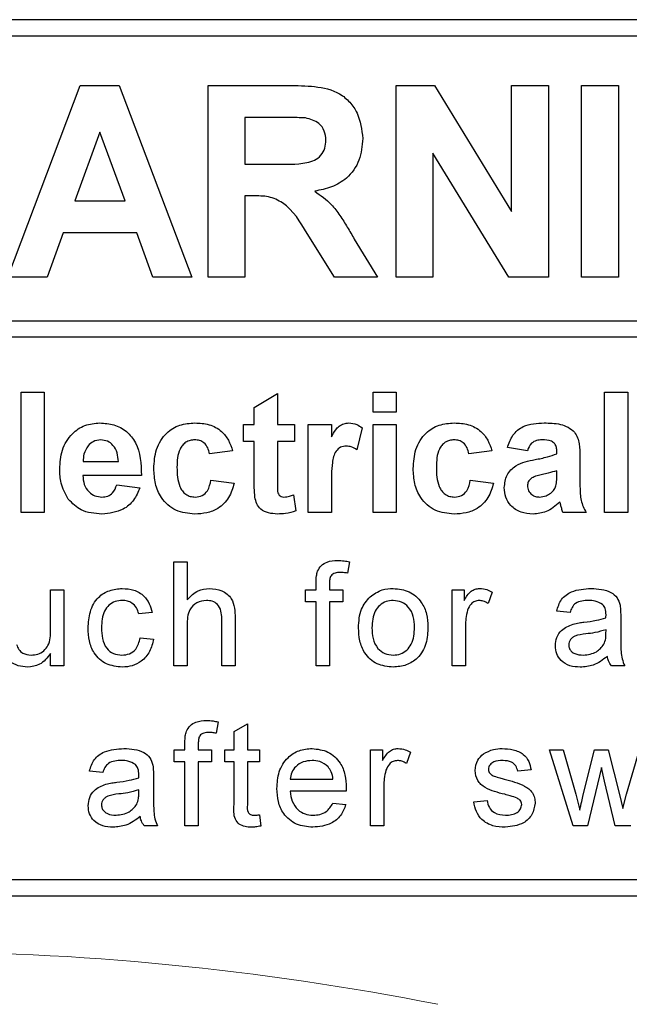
# Model space of a CAD drawing. Header units: millimetres. Extents: x 5 to 418, y 2 to 292.
# Tile 25 of 74: x 108.43 to 110.29, y 172.82 to 175.81. Entities that reach past the tile are written whole.
import ezdxf

# ---------------------------------------------------------------- set-up
doc = ezdxf.new("R2010")
doc.units = ezdxf.units.MM

msp = doc.modelspace()

# ---------------------------------------------------------------- linework, layer by layer
at = {"color": 7, "linetype": 'Continuous', "lineweight": 25}
for p, q in [((112.2284, 175.8132), (103.8951, 175.8132)), ((112.2284, 175.7632), (106.0284, 175.7632)), ((108.3972, 175.0299), (108.6177, 175.6132)), ((108.6177, 175.6132), (108.7365, 175.6132)), ((108.7365, 175.6132), (108.9581, 175.0299)), ((109.0071, 175.6132), (109.2519, 175.6132)), ((109.0071, 175.0299), (109.0071, 175.6132)), ((109.5797, 175.0299), (109.5797, 175.6132)), ((109.5797, 175.6132), (109.6969, 175.6132)), ((109.6969, 175.6132), (109.9312, 175.2299)), ((109.9312, 175.2299), (109.9312, 175.6132)), ((109.9312, 175.6132), (110.0434, 175.6132)), ((110.0434, 175.6132), (110.0434, 175.0299)), ((110.1448, 175.0299), (110.1448, 175.6132)), ((110.1448, 175.6132), (110.2569, 175.6132)), ((110.2569, 175.6132), (110.2569, 175.0299)), ((109.2146, 175.516), (109.1193, 175.516)), ((109.1193, 175.516), (109.1193, 175.3739)), ((108.6776, 175.4711), (108.6012, 175.2617)), ((108.7543, 175.2617), (108.6776, 175.4711)), ((109.6919, 175.4073), (109.6919, 175.0299)), ((109.9226, 175.0299), (109.6919, 175.4073)), ((109.1193, 175.3739), (109.2096, 175.3739)), ((109.1193, 175.2767), (109.1193, 175.0299)), ((109.1444, 175.2767), (109.1193, 175.2767)), ((108.6012, 175.2617), (108.7543, 175.2617)), ((108.566, 175.1645), (108.5168, 175.0299)), ((108.7899, 175.1645), (108.566, 175.1645)), ((108.8391, 175.0299), (108.7899, 175.1645)), ((109.392, 175.0299), (109.3091, 175.1623)), ((109.4524, 175.1453), (109.5231, 175.0299)), ((108.5168, 175.0299), (108.3972, 175.0299)), ((108.9581, 175.0299), (108.8391, 175.0299)), ((109.1193, 175.0299), (109.0071, 175.0299)), ((109.5231, 175.0299), (109.392, 175.0299)), ((109.6919, 175.0299), (109.5797, 175.0299)), ((110.0434, 175.0299), (109.9226, 175.0299)), ((110.2569, 175.0299), (110.1448, 175.0299)), ((106.0284, 174.8967), (112.3451, 174.8967)), ((112.3451, 174.8467), (106.0284, 174.8467)), ((108.4378, 174.3132), (108.4378, 174.6799)), ((108.4378, 174.6799), (108.5084, 174.6799)), ((108.5084, 174.6799), (108.5084, 174.3132)), ((109.1477, 174.6329), (109.2182, 174.6752)), ((109.2182, 174.6752), (109.2182, 174.5812)), ((109.5096, 174.6188), (109.5096, 174.6799)), ((109.5096, 174.6799), (109.5801, 174.6799)), ((109.5801, 174.6799), (109.5801, 174.6188)), ((110.2148, 174.3132), (110.2148, 174.6799)), ((110.2148, 174.6799), (110.2853, 174.6799)), ((110.2853, 174.6799), (110.2853, 174.3132)), ((109.1477, 174.5812), (109.1477, 174.6329)), ((109.5801, 174.6188), (109.5096, 174.6188)), ((109.1148, 174.5295), (109.1148, 174.5812)), ((109.1148, 174.5812), (109.1477, 174.5812)), ((109.2182, 174.5812), (109.2699, 174.5812)), ((109.2699, 174.5812), (109.2699, 174.5295)), ((109.3122, 174.5812), (109.3827, 174.5812)), ((109.3122, 174.3132), (109.3122, 174.5812)), ((109.3827, 174.5812), (109.3827, 174.5438)), ((109.5096, 174.3132), (109.5096, 174.5812)), ((109.5096, 174.5812), (109.5801, 174.5812)), ((109.5801, 174.5812), (109.5801, 174.3132)), ((109.4767, 174.571), (109.4603, 174.504)), ((109.1477, 174.5295), (109.1148, 174.5295)), ((109.1477, 174.4108), (109.1477, 174.5295)), ((109.2699, 174.5295), (109.2182, 174.5295)), ((109.2182, 174.5295), (109.2182, 174.4143)), ((109.0819, 174.5013), (109.0113, 174.4919)), ((109.8716, 174.5013), (109.8011, 174.4919)), ((109.9797, 174.5013), (109.9186, 174.5107)), ((110.069, 174.4919), (110.069, 174.4985)), ((108.6271, 174.4683), (108.734, 174.4683)), ((110.1395, 174.4832), (110.1395, 174.4008)), ((108.8045, 174.426), (108.6259, 174.426)), ((110.069, 174.4268), (110.069, 174.4401)), ((108.7293, 174.3978), (108.7998, 174.3884)), ((109.016, 174.4119), (109.0866, 174.4025)), ((109.8058, 174.4119), (109.8763, 174.4025)), ((109.2675, 174.367), (109.2746, 174.3178)), ((109.3827, 174.3927), (109.3827, 174.3132)), ((108.5084, 174.3132), (108.4378, 174.3132)), ((109.3827, 174.3132), (109.3122, 174.3132)), ((109.5801, 174.3132), (109.5096, 174.3132)), ((110.1584, 174.3132), (110.0878, 174.3132)), ((110.2853, 174.3132), (110.2148, 174.3132)), ((108.9028, 174.1632), (108.9434, 174.1632)), ((108.9028, 173.8466), (108.9028, 174.1632)), ((108.9434, 174.1632), (108.9434, 174.0476)), ((109.4375, 174.1633), (109.4317, 174.1287)), ((109.3363, 174.078), (109.3363, 174.1015)), ((109.3769, 174.0976), (109.3769, 174.078)), ((108.5276, 173.9564), (108.5276, 174.078)), ((108.5276, 174.078), (108.5682, 174.078)), ((108.5682, 174.078), (108.5682, 173.8466)), ((109.3038, 174.078), (109.3363, 174.078)), ((109.3038, 174.0414), (109.3038, 174.078)), ((109.3769, 174.078), (109.4175, 174.078)), ((109.4175, 174.078), (109.4175, 174.0414)), ((109.7504, 174.078), (109.787, 174.078)), ((109.7504, 173.8466), (109.7504, 174.078)), ((109.787, 174.078), (109.787, 174.0457)), ((109.8722, 174.0712), (109.8596, 174.036)), ((109.3363, 174.0414), (109.3038, 174.0414)), ((109.3363, 173.8466), (109.3363, 174.0414)), ((109.3769, 174.0414), (109.3769, 173.8466)), ((109.4175, 174.0414), (109.3769, 174.0414)), ((108.837, 174.0089), (108.7964, 174.0049)), ((110.1093, 174.0089), (110.0687, 174.013)), ((109.0489, 173.8466), (109.0489, 173.9904)), ((109.0895, 173.9925), (109.0895, 173.8466)), ((110.2636, 173.9966), (110.2636, 173.947)), ((108.9434, 173.9707), (108.9434, 173.8466)), ((109.791, 173.9695), (109.791, 173.8466)), ((110.2188, 173.9444), (110.219, 173.9562)), ((108.8004, 173.9318), (108.841, 173.9278)), ((108.5276, 173.8466), (108.5276, 173.8844)), ((108.5682, 173.8466), (108.5276, 173.8466)), ((108.9434, 173.8466), (108.9028, 173.8466)), ((109.0895, 173.8466), (109.0489, 173.8466)), ((109.3769, 173.8466), (109.3363, 173.8466)), ((109.791, 173.8466), (109.7504, 173.8466)), ((110.2758, 173.8466), (110.2352, 173.8466)), ((109.038, 173.6761), (109.0322, 173.6415)), ((109.0863, 173.6471), (109.1269, 173.6702)), ((109.0863, 173.5908), (109.0863, 173.6471)), ((109.1269, 173.6702), (109.1269, 173.5908)), ((108.9043, 173.5908), (108.9368, 173.5908)), ((108.9043, 173.5542), (108.9043, 173.5908)), ((108.9368, 173.5908), (108.9368, 173.6143)), ((108.9774, 173.6104), (108.9774, 173.5908)), ((108.9774, 173.5908), (109.018, 173.5908)), ((109.018, 173.5908), (109.018, 173.5542)), ((109.0578, 173.5908), (109.0863, 173.5908)), ((109.0578, 173.5542), (109.0578, 173.5908)), ((109.1269, 173.5908), (109.1634, 173.5908)), ((109.1634, 173.5908), (109.1634, 173.5542)), ((109.502, 173.3594), (109.502, 173.5908)), ((109.502, 173.5908), (109.5385, 173.5908)), ((109.5385, 173.5908), (109.5385, 173.5585)), ((110.0464, 173.5908), (110.0887, 173.5908)), ((110.1187, 173.3594), (110.0464, 173.5908)), ((110.0887, 173.5908), (110.1274, 173.4559)), ((110.1497, 173.4539), (110.184, 173.5908)), ((110.184, 173.5908), (110.226, 173.5908)), ((110.226, 173.5908), (110.2601, 173.4547)), ((110.2818, 173.4562), (110.3207, 173.5908)), ((109.6238, 173.584), (109.6111, 173.5488)), ((108.6868, 173.5218), (108.6462, 173.5258)), ((108.9368, 173.5542), (108.9043, 173.5542)), ((108.9368, 173.3594), (108.9368, 173.5542)), ((108.9774, 173.5542), (108.9774, 173.3594)), ((109.018, 173.5542), (108.9774, 173.5542)), ((109.0863, 173.5542), (109.0578, 173.5542)), ((109.0863, 173.4244), (109.0863, 173.5542)), ((109.1269, 173.5542), (109.1269, 173.4229)), ((109.1634, 173.5542), (109.1269, 173.5542)), ((109.9908, 173.5299), (109.9502, 173.5258)), ((110.2047, 173.5374), (110.1621, 173.3594)), ((110.2143, 173.4956), (110.2047, 173.5374)), ((108.841, 173.5094), (108.841, 173.4599)), ((109.2576, 173.5015), (109.3875, 173.5015)), ((110.2473, 173.3594), (110.2143, 173.4956)), ((108.7962, 173.4572), (108.7964, 173.469)), ((109.4279, 173.4649), (109.2576, 173.4649)), ((109.5426, 173.4823), (109.5426, 173.3594)), ((109.8162, 173.4325), (109.8568, 173.4365)), ((110.1274, 173.4559), (110.139, 173.4075)), ((110.2601, 173.4547), (110.2697, 173.4123)), ((110.2697, 173.4123), (110.2818, 173.4562)), ((109.3871, 173.4284), (109.4268, 173.4243)), ((109.1634, 173.3929), (109.1675, 173.3588)), ((108.8532, 173.3594), (108.8126, 173.3594)), ((108.9774, 173.3594), (108.9368, 173.3594)), ((109.5426, 173.3594), (109.502, 173.3594)), ((110.1621, 173.3594), (110.1187, 173.3594)), ((110.2945, 173.3594), (110.2473, 173.3594)), ((106.0284, 173.1966), (112.2284, 173.1966)), ((103.8951, 173.1466), (112.2284, 173.1466))]:
    msp.add_line(p, q, dxfattribs=at)
at = {"color": 7, "linetype": 'Continuous', "lineweight": 18}
msp.add_arc((108.0618, 164.4799), 8.4971, 78.83718, 101.16282, dxfattribs=at)
at = {"color": 7, "linetype": 'Continuous', "lineweight": 25}
for points, knots in [([(109.2519, 175.6132), (109.2784, 175.6128), (109.3312, 175.612), (109.3988, 175.598), (109.4399, 175.5631), (109.4703, 175.5186), (109.4751, 175.4784), (109.4783, 175.4516)], [0, 0, 0, 0, 0.2511382, 0.5005379, 0.6257426, 0.7510544, 1, 1, 1, 1]), ([(109.3038, 175.5141), (109.2872, 175.5148), (109.2575, 175.5161), (109.2277, 175.516), (109.2146, 175.516)], [0, 0, 0, 0, 0.559921, 1, 1, 1, 1]), ([(109.3661, 175.4465), (109.3653, 175.456), (109.3637, 175.475), (109.3424, 175.5038), (109.3184, 175.5102), (109.3038, 175.5141)], [0, 0, 0, 0, 0.281084, 0.561281, 1, 1, 1, 1]), ([(109.2096, 175.3739), (109.2427, 175.3728), (109.2839, 175.3714), (109.3321, 175.3842), (109.352, 175.3996), (109.3645, 175.4217), (109.3656, 175.4382), (109.3661, 175.4465)], [0, 0, 0, 0, 0.500908, 0.625718, 0.750365, 0.875021, 1, 1, 1, 1]), ([(109.4783, 175.4516), (109.4764, 175.4291), (109.4725, 175.3841), (109.4345, 175.3309), (109.3839, 175.3016), (109.3493, 175.2947), (109.332, 175.2912)], [0, 0, 0, 0, 0.279943, 0.558974, 0.779184, 1, 1, 1, 1]), ([(109.3091, 175.1623), (109.288, 175.1977), (109.2588, 175.2469), (109.1917, 175.2772), (109.1602, 175.2769), (109.1444, 175.2767)], [0, 0, 0, 0, 0.560986, 0.779305, 1, 1, 1, 1]), ([(109.332, 175.2912), (109.3498, 175.2785), (109.3791, 175.2577), (109.409, 175.2175), (109.4315, 175.1819), (109.4455, 175.1575), (109.4524, 175.1453)], [0, 0, 0, 0, 0.339561, 0.5595734, 0.7797778, 1, 1, 1, 1]), ([(108.5554, 174.4452), (108.5566, 174.4649), (108.559, 174.5042), (108.5885, 174.5523), (108.6313, 174.5816), (108.6622, 174.5845), (108.6777, 174.5859)], [0, 0, 0, 0, 0.280671, 0.559803, 0.779762, 1, 1, 1, 1]), ([(108.6777, 174.5859), (108.6922, 174.5849), (108.7212, 174.5829), (108.7605, 174.5616), (108.801, 174.5111), (108.803, 174.4611), (108.8045, 174.426)], [0, 0, 0, 0, 0.1873745, 0.3743047, 0.5612618, 1, 1, 1, 1]), ([(108.8421, 174.447), (108.8433, 174.4668), (108.8458, 174.5063), (108.8756, 174.5553), (108.9204, 174.5824), (108.9515, 174.5847), (108.9671, 174.5859)], [0, 0, 0, 0, 0.280707, 0.559643, 0.779504, 1, 1, 1, 1]), ([(108.9671, 174.5859), (108.9816, 174.5851), (109.0107, 174.5836), (109.0477, 174.5639), (109.0708, 174.5337), (109.0782, 174.5121), (109.0819, 174.5013)], [0, 0, 0, 0, 0.2804572, 0.5593369, 0.7793833, 1, 1, 1, 1]), ([(109.3827, 174.5438), (109.3869, 174.5508), (109.3937, 174.5623), (109.4058, 174.5768), (109.4201, 174.5846), (109.4307, 174.5854), (109.436, 174.5859)], [0, 0, 0, 0, 0.340514, 0.560535, 0.78019, 1, 1, 1, 1]), ([(109.436, 174.5859), (109.4443, 174.5849), (109.4591, 174.5832), (109.4713, 174.5748), (109.4767, 174.571)], [0, 0, 0, 0, 0.559042, 1, 1, 1, 1]), ([(109.6319, 174.447), (109.6331, 174.4668), (109.6355, 174.5063), (109.6654, 174.5553), (109.7101, 174.5824), (109.7412, 174.5847), (109.7568, 174.5859)], [0, 0, 0, 0, 0.280707, 0.559643, 0.779504, 1, 1, 1, 1]), ([(109.7568, 174.5859), (109.7714, 174.5851), (109.8004, 174.5836), (109.8374, 174.5639), (109.8606, 174.5337), (109.8679, 174.5121), (109.8716, 174.5013)], [0, 0, 0, 0, 0.280457, 0.559337, 0.779383, 1, 1, 1, 1]), ([(109.9186, 174.5107), (109.9232, 174.5238), (109.9323, 174.55), (109.9724, 174.5834), (110.0085, 174.5849), (110.0307, 174.5859)], [0, 0, 0, 0, 0.280773, 0.559844, 1, 1, 1, 1]), ([(110.0307, 174.5859), (110.0471, 174.5856), (110.0798, 174.5849), (110.125, 174.564), (110.1395, 174.5218), (110.1395, 174.4961), (110.1395, 174.4832)], [0, 0, 0, 0, 0.281738, 0.560028, 0.778339, 1, 1, 1, 1]), ([(108.6421, 174.5165), (108.637, 174.5082), (108.6278, 174.4933), (108.6273, 174.476), (108.6271, 174.4683)], [0, 0, 0, 0, 0.558284, 1, 1, 1, 1]), ([(108.6808, 174.5342), (108.6725, 174.5332), (108.6575, 174.5315), (108.6468, 174.5211), (108.6421, 174.5165)], [0, 0, 0, 0, 0.558878, 1, 1, 1, 1]), ([(108.734, 174.4683), (108.7334, 174.4772), (108.7322, 174.4949), (108.7203, 174.5172), (108.7017, 174.5318), (108.6878, 174.5334), (108.6808, 174.5342)], [0, 0, 0, 0, 0.280983, 0.560279, 0.780219, 1, 1, 1, 1]), ([(108.9665, 174.5342), (108.9618, 174.5339), (108.9525, 174.5333), (108.9394, 174.5274), (108.9289, 174.5181), (108.9137, 174.4942), (108.9131, 174.4703), (108.9126, 174.4512)], [0, 0, 0, 0, 0.125319, 0.250544, 0.375796, 0.501063, 1, 1, 1, 1]), ([(109.0113, 174.4919), (109.01, 174.4981), (109.0074, 174.5106), (108.9963, 174.5253), (108.9815, 174.5332), (108.9715, 174.5338), (108.9665, 174.5342)], [0, 0, 0, 0, 0.280561, 0.559648, 0.7796, 1, 1, 1, 1]), ([(109.4283, 174.5154), (109.4221, 174.5147), (109.4099, 174.5135), (109.3913, 174.4958), (109.3824, 174.4529), (109.3826, 174.4168), (109.3827, 174.3927)], [0, 0, 0, 0, 0.124672, 0.248774, 0.498061, 1, 1, 1, 1]), ([(109.4603, 174.504), (109.4547, 174.5074), (109.4448, 174.5134), (109.4333, 174.5148), (109.4283, 174.5154)], [0, 0, 0, 0, 0.560294, 1, 1, 1, 1]), ([(109.7562, 174.5342), (109.7515, 174.5339), (109.7422, 174.5333), (109.7292, 174.5274), (109.7186, 174.5181), (109.7035, 174.4942), (109.7029, 174.4703), (109.7024, 174.4512)], [0, 0, 0, 0, 0.125319, 0.250544, 0.375796, 0.501063, 1, 1, 1, 1]), ([(109.8011, 174.4919), (109.7998, 174.4981), (109.7971, 174.5106), (109.7861, 174.5253), (109.7713, 174.5332), (109.7612, 174.5338), (109.7562, 174.5342)], [0, 0, 0, 0, 0.280561, 0.559648, 0.7796, 1, 1, 1, 1]), ([(110.0236, 174.5342), (110.018, 174.5339), (110.0069, 174.5334), (109.9884, 174.5234), (109.983, 174.5097), (109.9797, 174.5013)], [0, 0, 0, 0, 0.2812448, 0.5605628, 1, 1, 1, 1]), ([(110.069, 174.4985), (110.0689, 174.5027), (110.0685, 174.5111), (110.0638, 174.5232), (110.0481, 174.534), (110.0337, 174.5341), (110.0236, 174.5342)], [0, 0, 0, 0, 0.187536, 0.374316, 0.560024, 1, 1, 1, 1]), ([(110.0029, 174.4742), (110.0155, 174.4767), (110.0379, 174.4811), (110.0595, 174.4886), (110.069, 174.4919)], [0, 0, 0, 0, 0.560213, 1, 1, 1, 1]), ([(109.9092, 174.3888), (109.9107, 174.402), (109.9138, 174.4284), (109.9491, 174.4636), (109.9825, 174.4702), (110.0029, 174.4742)], [0, 0, 0, 0, 0.279667, 0.558309, 1, 1, 1, 1]), ([(108.5817, 174.3538), (108.5729, 174.3698), (108.5571, 174.3984), (108.5559, 174.4309), (108.5554, 174.4452)], [0, 0, 0, 0, 0.558866, 1, 1, 1, 1]), ([(108.6259, 174.426), (108.6267, 174.4168), (108.6282, 174.3984), (108.6422, 174.376), (108.6623, 174.3623), (108.6768, 174.3609), (108.684, 174.3602)], [0, 0, 0, 0, 0.280701, 0.559805, 0.779805, 1, 1, 1, 1]), ([(108.9665, 174.3085), (108.9467, 174.3105), (108.9072, 174.3144), (108.8642, 174.3533), (108.8445, 174.4006), (108.8429, 174.4315), (108.8421, 174.447)], [0, 0, 0, 0, 0.279707, 0.558485, 0.778934, 1, 1, 1, 1]), ([(108.9126, 174.4512), (108.9131, 174.4307), (108.9136, 174.4052), (108.9283, 174.3786), (108.9392, 174.3681), (108.953, 174.3613), (108.963, 174.3606), (108.968, 174.3602)], [0, 0, 0, 0, 0.499313, 0.62455, 0.749763, 0.874784, 1, 1, 1, 1]), ([(109.7563, 174.3085), (109.7365, 174.3105), (109.6969, 174.3144), (109.6539, 174.3533), (109.6343, 174.4006), (109.6327, 174.4315), (109.6319, 174.447)], [0, 0, 0, 0, 0.279707, 0.558485, 0.778934, 1, 1, 1, 1]), ([(109.7024, 174.4512), (109.7028, 174.4307), (109.7034, 174.4052), (109.718, 174.3786), (109.7289, 174.3681), (109.7427, 174.3613), (109.7527, 174.3606), (109.7578, 174.3602)], [0, 0, 0, 0, 0.499313, 0.62455, 0.749763, 0.874784, 1, 1, 1, 1]), ([(110.069, 174.4401), (110.0603, 174.4377), (110.046, 174.4336), (110.0258, 174.4293), (110.0086, 174.4255), (109.998, 174.4207), (109.9926, 174.4183)], [0, 0, 0, 0, 0.3401931, 0.5603772, 0.7805083, 1, 1, 1, 1]), ([(110.0665, 174.3942), (110.0674, 174.4003), (110.0691, 174.4111), (110.069, 174.422), (110.069, 174.4268)], [0, 0, 0, 0, 0.5596762, 1, 1, 1, 1]), ([(108.684, 174.3602), (108.69, 174.3607), (108.702, 174.3617), (108.7206, 174.3742), (108.726, 174.3889), (108.7293, 174.3978)], [0, 0, 0, 0, 0.280682, 0.560525, 1, 1, 1, 1]), ([(109.0866, 174.4025), (109.0821, 174.3875), (109.0732, 174.3574), (109.0415, 174.325), (109.0034, 174.3103), (108.9788, 174.3091), (108.9665, 174.3085)], [0, 0, 0, 0, 0.280244, 0.559157, 0.779326, 1, 1, 1, 1]), ([(108.968, 174.3602), (108.9754, 174.361), (108.9901, 174.3625), (109.0099, 174.382), (109.0137, 174.4006), (109.016, 174.4119)], [0, 0, 0, 0, 0.28016, 0.558978, 1, 1, 1, 1]), ([(109.1499, 174.36), (109.1491, 174.3695), (109.1476, 174.3864), (109.1476, 174.4033), (109.1477, 174.4108)], [0, 0, 0, 0, 0.559821, 1, 1, 1, 1]), ([(109.2182, 174.4143), (109.2183, 174.4034), (109.2185, 174.3898), (109.219, 174.3732), (109.2231, 174.3658), (109.2301, 174.361), (109.2356, 174.3605), (109.2383, 174.3602)], [0, 0, 0, 0, 0.501041, 0.626248, 0.751082, 0.875377, 1, 1, 1, 1]), ([(109.8763, 174.4025), (109.8718, 174.3875), (109.8629, 174.3574), (109.8312, 174.325), (109.7931, 174.3103), (109.7686, 174.3091), (109.7563, 174.3085)], [0, 0, 0, 0, 0.280244, 0.559157, 0.779326, 1, 1, 1, 1]), ([(109.7578, 174.3602), (109.7651, 174.361), (109.7798, 174.3625), (109.7996, 174.382), (109.8034, 174.4006), (109.8058, 174.4119)], [0, 0, 0, 0, 0.28016, 0.558978, 1, 1, 1, 1]), ([(109.9926, 174.4183), (109.9886, 174.4147), (109.9813, 174.4084), (109.9802, 174.3989), (109.9797, 174.3948)], [0, 0, 0, 0, 0.559644, 1, 1, 1, 1]), ([(109.9797, 174.3948), (109.9804, 174.3895), (109.9818, 174.3789), (109.992, 174.3675), (110.0041, 174.3611), (110.0124, 174.3605), (110.0165, 174.3602)], [0, 0, 0, 0, 0.2792941, 0.5591401, 0.7794463, 1, 1, 1, 1]), ([(110.0507, 174.3721), (110.0546, 174.3756), (110.0616, 174.3817), (110.065, 174.3904), (110.0665, 174.3942)], [0, 0, 0, 0, 0.5598669, 1, 1, 1, 1]), ([(110.1395, 174.4008), (110.1397, 174.3905), (110.14, 174.3736), (110.1425, 174.35), (110.149, 174.3309), (110.1552, 174.3191), (110.1584, 174.3132)], [0, 0, 0, 0, 0.340129, 0.560069, 0.779965, 1, 1, 1, 1]), ([(108.7998, 174.3884), (108.7942, 174.3754), (108.783, 174.3495), (108.7434, 174.3147), (108.7066, 174.3109), (108.6842, 174.3085)], [0, 0, 0, 0, 0.281013, 0.561314, 1, 1, 1, 1]), ([(109.2383, 174.3602), (109.2439, 174.3609), (109.2539, 174.3622), (109.2634, 174.3655), (109.2675, 174.367)], [0, 0, 0, 0, 0.5595082, 1, 1, 1, 1]), ([(109.9969, 174.3085), (109.9843, 174.3094), (109.9593, 174.3112), (109.9292, 174.3313), (109.9117, 174.3593), (109.9101, 174.379), (109.9092, 174.3888)], [0, 0, 0, 0, 0.280489, 0.55953, 0.779597, 1, 1, 1, 1]), ([(110.0165, 174.3602), (110.0234, 174.361), (110.0358, 174.3624), (110.0461, 174.3691), (110.0507, 174.3721)], [0, 0, 0, 0, 0.559341, 1, 1, 1, 1]), ([(108.6842, 174.3085), (108.6618, 174.3101), (108.6217, 174.313), (108.5939, 174.3413), (108.5817, 174.3538)], [0, 0, 0, 0, 0.5603914, 1, 1, 1, 1]), ([(109.2179, 174.3085), (109.2091, 174.3092), (109.1915, 174.3104), (109.1683, 174.3208), (109.1541, 174.3395), (109.1513, 174.3532), (109.1499, 174.36)], [0, 0, 0, 0, 0.280585, 0.56042, 0.779437, 1, 1, 1, 1]), ([(110.0787, 174.3446), (110.0653, 174.3332), (110.0415, 174.3129), (110.0105, 174.3099), (109.9969, 174.3085)], [0, 0, 0, 0, 0.559709, 1, 1, 1, 1]), ([(110.0812, 174.3357), (110.0807, 174.3374), (110.08, 174.3404), (110.0791, 174.3433), (110.0787, 174.3446)], [0, 0, 0, 0, 0.560047, 1, 1, 1, 1]), ([(110.0878, 174.3132), (110.0865, 174.3174), (110.0841, 174.3248), (110.0821, 174.3324), (110.0812, 174.3357)], [0, 0, 0, 0, 0.559958, 1, 1, 1, 1]), ([(109.2746, 174.3178), (109.2642, 174.3148), (109.2457, 174.3093), (109.2264, 174.3087), (109.2179, 174.3085)], [0, 0, 0, 0, 0.559729, 1, 1, 1, 1]), ([(109.3406, 174.1346), (109.3441, 174.1406), (109.351, 174.1526), (109.3729, 174.1657), (109.3907, 174.1667), (109.4015, 174.1673)], [0, 0, 0, 0, 0.2794581, 0.5596612, 1, 1, 1, 1]), ([(109.4015, 174.1673), (109.4083, 174.167), (109.4204, 174.1665), (109.4323, 174.1643), (109.4375, 174.1633)], [0, 0, 0, 0, 0.559945, 1, 1, 1, 1]), ([(109.3363, 174.1015), (109.3363, 174.1078), (109.3364, 174.119), (109.3393, 174.1299), (109.3406, 174.1346)], [0, 0, 0, 0, 0.56037, 1, 1, 1, 1]), ([(109.409, 174.1307), (109.4039, 174.1306), (109.3939, 174.1303), (109.3807, 174.1225), (109.3773, 174.1094), (109.377, 174.1015), (109.3769, 174.0976)], [0, 0, 0, 0, 0.281469, 0.557719, 0.778516, 1, 1, 1, 1]), ([(109.4317, 174.1287), (109.4275, 174.1293), (109.42, 174.1305), (109.4124, 174.1307), (109.409, 174.1307)], [0, 0, 0, 0, 0.559924, 1, 1, 1, 1]), ([(108.6421, 173.9614), (108.6431, 173.9782), (108.6452, 174.0117), (108.6681, 174.055), (108.7064, 174.0781), (108.7328, 174.0807), (108.746, 174.082)], [0, 0, 0, 0, 0.280838, 0.55968, 0.779579, 1, 1, 1, 1]), ([(108.746, 174.082), (108.758, 174.0812), (108.782, 174.0796), (108.8116, 174.0617), (108.83, 174.0364), (108.8347, 174.0181), (108.837, 174.0089)], [0, 0, 0, 0, 0.280267, 0.559439, 0.779535, 1, 1, 1, 1]), ([(108.9434, 174.0476), (108.9539, 174.0585), (108.9727, 174.0781), (108.9994, 174.0808), (109.0112, 174.082)], [0, 0, 0, 0, 0.559341, 1, 1, 1, 1]), ([(109.0112, 174.082), (109.0241, 174.0809), (109.0496, 174.0787), (109.0797, 174.0549), (109.0888, 174.0225), (109.0893, 174.0025), (109.0895, 173.9925)], [0, 0, 0, 0, 0.280318, 0.55834, 0.778554, 1, 1, 1, 1]), ([(109.5003, 174.0566), (109.5123, 174.0649), (109.5338, 174.0798), (109.5597, 174.0813), (109.5711, 174.082)], [0, 0, 0, 0, 0.5590331, 1, 1, 1, 1]), ([(109.5711, 174.082), (109.5878, 174.0802), (109.621, 174.0766), (109.6572, 174.0441), (109.6745, 174.0046), (109.6759, 173.9785), (109.6766, 173.9655)], [0, 0, 0, 0, 0.279556, 0.5586, 0.778991, 1, 1, 1, 1]), ([(109.787, 174.0457), (109.7931, 174.056), (109.8015, 174.0704), (109.8204, 174.0808), (109.8296, 174.0816), (109.8342, 174.082)], [0, 0, 0, 0, 0.559599, 0.779772, 1, 1, 1, 1]), ([(109.8342, 174.082), (109.8417, 174.0813), (109.8551, 174.08), (109.867, 174.0739), (109.8722, 174.0712)], [0, 0, 0, 0, 0.559546, 1, 1, 1, 1]), ([(110.0687, 174.013), (110.0725, 174.0256), (110.0799, 174.0507), (110.1199, 174.0788), (110.1532, 174.0808), (110.1736, 174.082)], [0, 0, 0, 0, 0.28043, 0.559303, 1, 1, 1, 1]), ([(110.1736, 174.082), (110.1948, 174.0809), (110.2242, 174.0793), (110.2546, 174.0551), (110.2593, 174.0392), (110.2616, 174.0313)], [0, 0, 0, 0, 0.559253, 0.779195, 1, 1, 1, 1]), ([(108.7462, 174.0455), (108.7388, 174.0449), (108.724, 174.0437), (108.7046, 174.0318), (108.6848, 174.0056), (108.6836, 173.9802), (108.6827, 173.9624)], [0, 0, 0, 0, 0.187089, 0.37388, 0.56073, 1, 1, 1, 1]), ([(108.7964, 174.0049), (108.7944, 174.0112), (108.7903, 174.0237), (108.7772, 174.0372), (108.7617, 174.0445), (108.7514, 174.0452), (108.7462, 174.0455)], [0, 0, 0, 0, 0.2802132, 0.5594758, 0.779649, 1, 1, 1, 1]), ([(109.0021, 174.0455), (108.992, 174.044), (108.9719, 174.0411), (108.9445, 174.0137), (108.9438, 173.987), (108.9434, 173.9707)], [0, 0, 0, 0, 0.280205, 0.55932, 1, 1, 1, 1]), ([(109.0489, 173.9904), (109.0486, 173.9981), (109.048, 174.0135), (109.0382, 174.0338), (109.0203, 174.0443), (109.0082, 174.0451), (109.0021, 174.0455)], [0, 0, 0, 0, 0.281222, 0.559777, 0.779378, 1, 1, 1, 1]), ([(109.4654, 173.9623), (109.4664, 173.9821), (109.468, 174.0176), (109.4904, 174.0447), (109.5003, 174.0566)], [0, 0, 0, 0, 0.5609635, 1, 1, 1, 1]), ([(109.5711, 174.0455), (109.5637, 174.0448), (109.5488, 174.0436), (109.5294, 174.0315), (109.5089, 174.0058), (109.5072, 173.9803), (109.506, 173.9624)], [0, 0, 0, 0, 0.187137, 0.374025, 0.561097, 1, 1, 1, 1]), ([(109.636, 173.9636), (109.6355, 173.9746), (109.6345, 173.9966), (109.6202, 174.0247), (109.5971, 174.0427), (109.5798, 174.0445), (109.5711, 174.0455)], [0, 0, 0, 0, 0.281064, 0.560316, 0.780174, 1, 1, 1, 1]), ([(109.8327, 174.0455), (109.828, 174.0449), (109.8188, 174.0438), (109.8049, 174.0336), (109.8002, 174.0226), (109.7973, 174.0159)], [0, 0, 0, 0, 0.280305, 0.560911, 1, 1, 1, 1]), ([(109.8596, 174.036), (109.8549, 174.0389), (109.8467, 174.0442), (109.8369, 174.0451), (109.8327, 174.0455)], [0, 0, 0, 0, 0.560116, 1, 1, 1, 1]), ([(110.1663, 174.0455), (110.1594, 174.0453), (110.1456, 174.0448), (110.1264, 174.0387), (110.1147, 174.0244), (110.1111, 174.0141), (110.1093, 174.0089)], [0, 0, 0, 0, 0.280855, 0.559751, 0.7795, 1, 1, 1, 1]), ([(110.2085, 174.0332), (110.2012, 174.0375), (110.188, 174.045), (110.173, 174.0453), (110.1663, 174.0455)], [0, 0, 0, 0, 0.557871, 1, 1, 1, 1]), ([(109.7973, 174.0159), (109.7953, 174.0073), (109.7916, 173.9921), (109.7912, 173.9764), (109.791, 173.9695)], [0, 0, 0, 0, 0.559888, 1, 1, 1, 1]), ([(110.219, 174.0022), (110.2188, 174.0087), (110.2186, 174.0202), (110.2116, 174.0293), (110.2085, 174.0332)], [0, 0, 0, 0, 0.561903, 1, 1, 1, 1]), ([(110.2616, 174.0313), (110.2623, 174.0248), (110.2636, 174.0133), (110.2636, 174.0017), (110.2636, 173.9966)], [0, 0, 0, 0, 0.559817, 1, 1, 1, 1]), ([(110.1185, 173.9736), (110.1247, 173.9749), (110.1357, 173.9774), (110.1469, 173.9788), (110.1518, 173.9794)], [0, 0, 0, 0, 0.5599184, 1, 1, 1, 1]), ([(110.1518, 173.9794), (110.1645, 173.981), (110.1871, 173.9838), (110.2091, 173.99), (110.2188, 173.9927)], [0, 0, 0, 0, 0.560185, 1, 1, 1, 1]), ([(110.2188, 173.9927), (110.2188, 173.9945), (110.2189, 173.9976), (110.2189, 174.0008), (110.219, 174.0022)], [0, 0, 0, 0, 0.560023, 1, 1, 1, 1]), ([(108.4682, 173.879), (108.4751, 173.8797), (108.489, 173.8811), (108.5076, 173.8913), (108.5271, 173.9155), (108.5274, 173.9395), (108.5276, 173.9564)], [0, 0, 0, 0, 0.187111, 0.374253, 0.560834, 1, 1, 1, 1]), ([(108.746, 173.8425), (108.7292, 173.8443), (108.6956, 173.8478), (108.6596, 173.8815), (108.644, 173.922), (108.6427, 173.9482), (108.6421, 173.9614)], [0, 0, 0, 0, 0.279595, 0.558341, 0.778834, 1, 1, 1, 1]), ([(108.6827, 173.9624), (108.6831, 173.9515), (108.6839, 173.9296), (108.6954, 173.9002), (108.7186, 173.8817), (108.7359, 173.8799), (108.7446, 173.879)], [0, 0, 0, 0, 0.281276, 0.560536, 0.78011, 1, 1, 1, 1]), ([(109.5711, 173.8425), (109.5541, 173.8443), (109.5202, 173.8479), (109.4834, 173.8815), (109.4674, 173.9225), (109.4661, 173.949), (109.4654, 173.9623)], [0, 0, 0, 0, 0.279616, 0.558371, 0.778858, 1, 1, 1, 1]), ([(109.506, 173.9624), (109.5065, 173.9512), (109.5075, 173.929), (109.5212, 173.9), (109.5448, 173.8819), (109.5624, 173.88), (109.5711, 173.879)], [0, 0, 0, 0, 0.281129, 0.560384, 0.780159, 1, 1, 1, 1]), ([(109.6766, 173.9655), (109.676, 173.9482), (109.6749, 173.9139), (109.6501, 173.8705), (109.6115, 173.8465), (109.5846, 173.8438), (109.5711, 173.8425)], [0, 0, 0, 0, 0.281033, 0.559513, 0.779602, 1, 1, 1, 1]), ([(109.5711, 173.879), (109.5786, 173.8797), (109.5937, 173.881), (109.613, 173.8936), (109.6334, 173.9198), (109.6349, 173.9455), (109.636, 173.9636)], [0, 0, 0, 0, 0.187044, 0.373945, 0.560983, 1, 1, 1, 1]), ([(110.0647, 173.9079), (110.0656, 173.9164), (110.0673, 173.9335), (110.0851, 173.9601), (110.1058, 173.9684), (110.1185, 173.9736)], [0, 0, 0, 0, 0.280458, 0.560983, 1, 1, 1, 1]), ([(110.219, 173.9562), (110.2077, 173.953), (110.1876, 173.9474), (110.167, 173.9447), (110.1579, 173.9435)], [0, 0, 0, 0, 0.55976, 1, 1, 1, 1]), ([(110.2636, 173.947), (110.2637, 173.9355), (110.2637, 173.9164), (110.2646, 173.8899), (110.2672, 173.8674), (110.2729, 173.8535), (110.2758, 173.8466)], [0, 0, 0, 0, 0.340206, 0.560339, 0.780175, 1, 1, 1, 1]), ([(108.7446, 173.879), (108.7526, 173.8798), (108.7684, 173.8813), (108.7926, 173.8991), (108.7975, 173.9194), (108.8004, 173.9318)], [0, 0, 0, 0, 0.280899, 0.560906, 1, 1, 1, 1]), ([(108.841, 173.9278), (108.8381, 173.9149), (108.8321, 173.8892), (108.8073, 173.8607), (108.777, 173.8447), (108.7563, 173.8432), (108.746, 173.8425)], [0, 0, 0, 0, 0.2802022, 0.5595097, 0.7795861, 1, 1, 1, 1]), ([(110.1579, 173.9435), (110.1463, 173.9423), (110.1318, 173.9408), (110.1165, 173.9326), (110.1103, 173.9265), (110.1061, 173.9188), (110.1055, 173.9131), (110.1053, 173.9102)], [0, 0, 0, 0, 0.50028, 0.625326, 0.750269, 0.875147, 1, 1, 1, 1]), ([(110.2127, 173.9123), (110.2148, 173.9181), (110.2186, 173.9285), (110.2187, 173.9395), (110.2188, 173.9444)], [0, 0, 0, 0, 0.558995, 1, 1, 1, 1]), ([(108.4573, 173.8425), (108.4478, 173.8433), (108.4289, 173.8451), (108.4048, 173.8575), (108.3893, 173.8772), (108.3856, 173.8916), (108.3838, 173.8989)], [0, 0, 0, 0, 0.280286, 0.560186, 0.779607, 1, 1, 1, 1]), ([(108.4244, 173.9115), (108.4262, 173.9063), (108.4298, 173.8958), (108.4451, 173.8818), (108.4594, 173.8801), (108.4682, 173.879)], [0, 0, 0, 0, 0.280864, 0.561194, 1, 1, 1, 1]), ([(110.1404, 173.8425), (110.1298, 173.8431), (110.1087, 173.8443), (110.0824, 173.8597), (110.0668, 173.8829), (110.0654, 173.8996), (110.0647, 173.9079)], [0, 0, 0, 0, 0.280815, 0.55969, 0.779696, 1, 1, 1, 1]), ([(110.1053, 173.9102), (110.1057, 173.9064), (110.1066, 173.8988), (110.1137, 173.8895), (110.1277, 173.8804), (110.1406, 173.8796), (110.1497, 173.879)], [0, 0, 0, 0, 0.186565, 0.373467, 0.560613, 1, 1, 1, 1]), ([(110.1497, 173.879), (110.164, 173.8808), (110.1895, 173.884), (110.2056, 173.9036), (110.2127, 173.9123)], [0, 0, 0, 0, 0.559758, 1, 1, 1, 1]), ([(108.5276, 173.8844), (108.5175, 173.8712), (108.4993, 173.8476), (108.4701, 173.8441), (108.4573, 173.8425)], [0, 0, 0, 0, 0.559466, 1, 1, 1, 1]), ([(110.223, 173.875), (110.2092, 173.8647), (110.1844, 173.8462), (110.1539, 173.8436), (110.1404, 173.8425)], [0, 0, 0, 0, 0.559971, 1, 1, 1, 1]), ([(110.2352, 173.8466), (110.232, 173.8515), (110.2262, 173.8602), (110.224, 173.8705), (110.223, 173.875)], [0, 0, 0, 0, 0.559697, 1, 1, 1, 1]), ([(108.9411, 173.6474), (108.9446, 173.6534), (108.9515, 173.6654), (108.9734, 173.6785), (108.9912, 173.6795), (109.002, 173.6801)], [0, 0, 0, 0, 0.2794581, 0.5596612, 1, 1, 1, 1]), ([(109.002, 173.6801), (109.0088, 173.6798), (109.0209, 173.6793), (109.0328, 173.6771), (109.038, 173.6761)], [0, 0, 0, 0, 0.559945, 1, 1, 1, 1]), ([(108.9368, 173.6143), (108.9369, 173.6206), (108.9369, 173.6318), (108.9398, 173.6427), (108.9411, 173.6474)], [0, 0, 0, 0, 0.56037, 1, 1, 1, 1]), ([(109.0095, 173.6436), (109.0045, 173.6434), (108.9944, 173.6431), (108.9812, 173.6353), (108.9778, 173.6222), (108.9776, 173.6143), (108.9774, 173.6104)], [0, 0, 0, 0, 0.281469, 0.557719, 0.778516, 1, 1, 1, 1]), ([(109.0322, 173.6415), (109.028, 173.6422), (109.0205, 173.6433), (109.0129, 173.6435), (109.0095, 173.6436)], [0, 0, 0, 0, 0.559924, 1, 1, 1, 1]), ([(108.6462, 173.5258), (108.6499, 173.5384), (108.6573, 173.5635), (108.6974, 173.5916), (108.7307, 173.5936), (108.751, 173.5948)], [0, 0, 0, 0, 0.28043, 0.559303, 1, 1, 1, 1]), ([(108.751, 173.5948), (108.7722, 173.5937), (108.8017, 173.5921), (108.832, 173.5679), (108.8367, 173.552), (108.8391, 173.5441)], [0, 0, 0, 0, 0.559253, 0.779195, 1, 1, 1, 1]), ([(109.217, 173.4731), (109.218, 173.4903), (109.22, 173.5245), (109.2456, 173.5667), (109.2835, 173.5914), (109.3105, 173.5937), (109.3239, 173.5948)], [0, 0, 0, 0, 0.280748, 0.559775, 0.779666, 1, 1, 1, 1]), ([(109.3239, 173.5948), (109.3407, 173.5929), (109.3743, 173.589), (109.4101, 173.5551), (109.4261, 173.5147), (109.4274, 173.4885), (109.4281, 173.4753)], [0, 0, 0, 0, 0.279366, 0.558398, 0.778885, 1, 1, 1, 1]), ([(109.5385, 173.5585), (109.5446, 173.5688), (109.5531, 173.5832), (109.5719, 173.5936), (109.5812, 173.5944), (109.5858, 173.5948)], [0, 0, 0, 0, 0.559599, 0.779772, 1, 1, 1, 1]), ([(109.5858, 173.5948), (109.5933, 173.5941), (109.6066, 173.5928), (109.6185, 173.5867), (109.6238, 173.584)], [0, 0, 0, 0, 0.559546, 1, 1, 1, 1]), ([(109.8457, 173.5786), (109.8557, 173.5839), (109.8734, 173.5934), (109.8935, 173.5944), (109.9024, 173.5948)], [0, 0, 0, 0, 0.558938, 1, 1, 1, 1]), ([(109.9024, 173.5948), (109.9137, 173.5942), (109.9364, 173.5928), (109.9668, 173.5804), (109.9855, 173.5564), (109.989, 173.5387), (109.9908, 173.5299)], [0, 0, 0, 0, 0.2807369, 0.5604275, 0.7794497, 1, 1, 1, 1]), ([(108.7437, 173.5583), (108.7368, 173.5581), (108.723, 173.5577), (108.7038, 173.5516), (108.6921, 173.5373), (108.6886, 173.5269), (108.6868, 173.5218)], [0, 0, 0, 0, 0.2808547, 0.5597509, 0.7794996, 1, 1, 1, 1]), ([(108.7859, 173.5461), (108.7786, 173.5503), (108.7655, 173.5579), (108.7504, 173.5582), (108.7437, 173.5583)], [0, 0, 0, 0, 0.557871, 1, 1, 1, 1]), ([(109.3237, 173.5583), (109.3147, 173.5575), (109.2966, 173.556), (109.2748, 173.542), (109.2609, 173.5227), (109.2587, 173.5085), (109.2576, 173.5015)], [0, 0, 0, 0, 0.28019, 0.559728, 0.779642, 1, 1, 1, 1]), ([(109.3726, 173.5389), (109.3645, 173.5453), (109.3501, 173.5567), (109.3318, 173.5578), (109.3237, 173.5583)], [0, 0, 0, 0, 0.558512, 1, 1, 1, 1]), ([(109.5842, 173.5583), (109.5796, 173.5577), (109.5703, 173.5566), (109.5564, 173.5465), (109.5517, 173.5354), (109.5489, 173.5287)], [0, 0, 0, 0, 0.280305, 0.560911, 1, 1, 1, 1]), ([(109.6111, 173.5488), (109.6065, 173.5517), (109.5982, 173.557), (109.5885, 173.5579), (109.5842, 173.5583)], [0, 0, 0, 0, 0.560116, 1, 1, 1, 1]), ([(109.8203, 173.5277), (109.8218, 173.5389), (109.8245, 173.559), (109.8392, 173.5726), (109.8457, 173.5786)], [0, 0, 0, 0, 0.558927, 1, 1, 1, 1]), ([(109.9053, 173.5583), (109.8955, 173.5581), (109.8807, 173.5577), (109.8668, 173.5474), (109.8615, 173.5391), (109.8611, 173.5343), (109.8609, 173.5319)], [0, 0, 0, 0, 0.49977, 0.749095, 0.874592, 1, 1, 1, 1]), ([(109.9502, 173.5258), (109.9487, 173.5314), (109.9458, 173.5426), (109.9293, 173.5566), (109.9144, 173.5577), (109.9053, 173.5583)], [0, 0, 0, 0, 0.280304, 0.560237, 1, 1, 1, 1]), ([(108.7964, 173.515), (108.7962, 173.5215), (108.796, 173.533), (108.789, 173.5421), (108.7859, 173.5461)], [0, 0, 0, 0, 0.561903, 1, 1, 1, 1]), ([(108.8391, 173.5441), (108.8398, 173.5376), (108.841, 173.5261), (108.841, 173.5145), (108.841, 173.5094)], [0, 0, 0, 0, 0.559817, 1, 1, 1, 1]), ([(109.3875, 173.5015), (109.3864, 173.5092), (109.3846, 173.523), (109.3762, 173.534), (109.3726, 173.5389)], [0, 0, 0, 0, 0.560674, 1, 1, 1, 1]), ([(109.5489, 173.5287), (109.5468, 173.5201), (109.5431, 173.5049), (109.5427, 173.4892), (109.5426, 173.4823)], [0, 0, 0, 0, 0.5598877, 1, 1, 1, 1]), ([(109.9104, 173.4554), (109.8898, 173.4606), (109.864, 173.4671), (109.8378, 173.4848), (109.8241, 173.5013), (109.8218, 173.5172), (109.8203, 173.5277)], [0, 0, 0, 0, 0.501321, 0.626592, 0.751817, 1, 1, 1, 1]), ([(109.8609, 173.5319), (109.8611, 173.5294), (109.8615, 173.525), (109.864, 173.5213), (109.8651, 173.5197)], [0, 0, 0, 0, 0.559236, 1, 1, 1, 1]), ([(108.7293, 173.4922), (108.742, 173.4938), (108.7646, 173.4967), (108.7865, 173.5028), (108.7962, 173.5055)], [0, 0, 0, 0, 0.560185, 1, 1, 1, 1]), ([(108.7962, 173.5055), (108.7962, 173.5073), (108.7963, 173.5104), (108.7964, 173.5136), (108.7964, 173.515)], [0, 0, 0, 0, 0.5600235, 1, 1, 1, 1]), ([(109.8651, 173.5197), (109.8673, 173.5175), (109.8712, 173.5136), (109.8763, 173.5114), (109.8785, 173.5105)], [0, 0, 0, 0, 0.559084, 1, 1, 1, 1]), ([(109.8785, 173.5105), (109.8842, 173.5087), (109.8944, 173.5056), (109.9047, 173.5028), (109.9092, 173.5016)], [0, 0, 0, 0, 0.559965, 1, 1, 1, 1]), ([(109.9092, 173.5016), (109.9303, 173.4962), (109.9566, 173.4894), (109.9844, 173.4724), (109.9953, 173.4602), (110.002, 173.4451), (110.0027, 173.4343), (110.003, 173.4289)], [0, 0, 0, 0, 0.500446, 0.625396, 0.750274, 0.875069, 1, 1, 1, 1]), ([(108.6421, 173.4207), (108.643, 173.4293), (108.6448, 173.4463), (108.6626, 173.4729), (108.6833, 173.4813), (108.6959, 173.4864)], [0, 0, 0, 0, 0.280458, 0.560983, 1, 1, 1, 1]), ([(108.6959, 173.4864), (108.7021, 173.4877), (108.7131, 173.4902), (108.7243, 173.4916), (108.7293, 173.4922)], [0, 0, 0, 0, 0.559918, 1, 1, 1, 1]), ([(108.7964, 173.469), (108.7851, 173.4658), (108.7651, 173.4602), (108.7444, 173.4575), (108.7353, 173.4564)], [0, 0, 0, 0, 0.55976, 1, 1, 1, 1]), ([(109.3261, 173.3553), (109.309, 173.3569), (109.2748, 173.3599), (109.2366, 173.3923), (109.2191, 173.433), (109.2177, 173.4597), (109.217, 173.4731)], [0, 0, 0, 0, 0.279952, 0.558661, 0.778994, 1, 1, 1, 1]), ([(109.2576, 173.4649), (109.2588, 173.4544), (109.2613, 173.4335), (109.2783, 173.4084), (109.3019, 173.3939), (109.3185, 173.3925), (109.3267, 173.3919)], [0, 0, 0, 0, 0.280633, 0.559687, 0.779661, 1, 1, 1, 1]), ([(109.4281, 173.4753), (109.4281, 173.4734), (109.428, 173.4699), (109.4279, 173.4665), (109.4279, 173.4649)], [0, 0, 0, 0, 0.559999, 1, 1, 1, 1]), ([(108.7353, 173.4564), (108.7237, 173.4551), (108.7093, 173.4536), (108.6939, 173.4455), (108.6877, 173.4393), (108.6835, 173.4316), (108.683, 173.4259), (108.6827, 173.423)], [0, 0, 0, 0, 0.50028, 0.625326, 0.750269, 0.875147, 1, 1, 1, 1]), ([(108.7902, 173.4251), (108.7923, 173.4309), (108.796, 173.4413), (108.7961, 173.4523), (108.7962, 173.4572)], [0, 0, 0, 0, 0.558995, 1, 1, 1, 1]), ([(108.841, 173.4599), (108.8411, 173.4483), (108.8412, 173.4292), (108.842, 173.4027), (108.8446, 173.3802), (108.8504, 173.3663), (108.8532, 173.3594)], [0, 0, 0, 0, 0.340206, 0.560339, 0.780175, 1, 1, 1, 1]), ([(109.8568, 173.4365), (109.8584, 173.4292), (109.8617, 173.4146), (109.8814, 173.3945), (109.9009, 173.3929), (109.9128, 173.3919)], [0, 0, 0, 0, 0.281314, 0.561069, 1, 1, 1, 1]), ([(109.9485, 173.4435), (109.9415, 173.4461), (109.929, 173.4507), (109.916, 173.4539), (109.9104, 173.4554)], [0, 0, 0, 0, 0.559788, 1, 1, 1, 1]), ([(109.9624, 173.4248), (109.9621, 173.4271), (109.9616, 173.4317), (109.9568, 173.4387), (109.9516, 173.4417), (109.9485, 173.4435)], [0, 0, 0, 0, 0.279757, 0.559839, 1, 1, 1, 1]), ([(110.139, 173.4075), (110.141, 173.4162), (110.1446, 173.4316), (110.1482, 173.4471), (110.1497, 173.4539)], [0, 0, 0, 0, 0.559994, 1, 1, 1, 1]), ([(108.7179, 173.3553), (108.7073, 173.3559), (108.6861, 173.3571), (108.6599, 173.3725), (108.6443, 173.3958), (108.6428, 173.4124), (108.6421, 173.4207)], [0, 0, 0, 0, 0.280815, 0.55969, 0.779696, 1, 1, 1, 1]), ([(108.6827, 173.423), (108.6831, 173.4192), (108.684, 173.4116), (108.6912, 173.4023), (108.7051, 173.3932), (108.7181, 173.3924), (108.7271, 173.3919)], [0, 0, 0, 0, 0.1865647, 0.3734672, 0.5606134, 1, 1, 1, 1]), ([(108.7271, 173.3919), (108.7414, 173.3936), (108.7669, 173.3968), (108.7831, 173.4164), (108.7902, 173.4251)], [0, 0, 0, 0, 0.559758, 1, 1, 1, 1]), ([(109.1388, 173.3553), (109.1325, 173.3555), (109.1197, 173.356), (109.1014, 173.3634), (109.0839, 173.3866), (109.0853, 173.4088), (109.0863, 173.4244)], [0, 0, 0, 0, 0.1874327, 0.3738211, 0.5594622, 1, 1, 1, 1]), ([(109.1269, 173.4229), (109.1263, 173.4153), (109.1257, 173.4058), (109.132, 173.3965), (109.1381, 173.3922), (109.1437, 173.392), (109.1475, 173.3919)], [0, 0, 0, 0, 0.499596, 0.625239, 0.750354, 1, 1, 1, 1]), ([(109.4268, 173.4243), (109.4223, 173.4128), (109.4132, 173.3898), (109.3777, 173.3602), (109.3457, 173.3572), (109.3261, 173.3553)], [0, 0, 0, 0, 0.2806132, 0.5608329, 1, 1, 1, 1]), ([(109.3267, 173.3919), (109.3337, 173.3923), (109.3477, 173.3931), (109.3716, 173.4031), (109.3812, 173.4188), (109.3871, 173.4284)], [0, 0, 0, 0, 0.2812824, 0.5619063, 1, 1, 1, 1]), ([(109.9123, 173.3553), (109.8995, 173.3559), (109.8739, 173.3571), (109.8411, 173.3747), (109.8228, 173.403), (109.8184, 173.4226), (109.8162, 173.4325)], [0, 0, 0, 0, 0.280739, 0.559297, 0.779311, 1, 1, 1, 1]), ([(110.003, 173.4289), (110.001, 173.4167), (109.9971, 173.3924), (109.9631, 173.3608), (109.9316, 173.3574), (109.9123, 173.3553)], [0, 0, 0, 0, 0.279926, 0.560038, 1, 1, 1, 1]), ([(109.9128, 173.3919), (109.919, 173.3921), (109.9314, 173.3925), (109.9478, 173.3986), (109.9598, 173.4102), (109.9615, 173.4199), (109.9624, 173.4248)], [0, 0, 0, 0, 0.2811877, 0.5609523, 0.7810946, 1, 1, 1, 1]), ([(108.8004, 173.3878), (108.7866, 173.3775), (108.7619, 173.359), (108.7313, 173.3565), (108.7179, 173.3553)], [0, 0, 0, 0, 0.559971, 1, 1, 1, 1]), ([(108.8126, 173.3594), (108.8094, 173.3643), (108.8036, 173.3731), (108.8014, 173.3833), (108.8004, 173.3878)], [0, 0, 0, 0, 0.559697, 1, 1, 1, 1]), ([(109.1475, 173.3919), (109.1505, 173.3919), (109.1558, 173.3921), (109.1611, 173.3926), (109.1634, 173.3929)], [0, 0, 0, 0, 0.559965, 1, 1, 1, 1]), ([(109.1675, 173.3588), (109.1622, 173.3577), (109.1527, 173.3559), (109.1431, 173.3555), (109.1388, 173.3553)], [0, 0, 0, 0, 0.560078, 1, 1, 1, 1])]:
    msp.add_open_spline(points, degree=3, knots=knots, dxfattribs=at)

doc.saveas('drawing.dxf')
